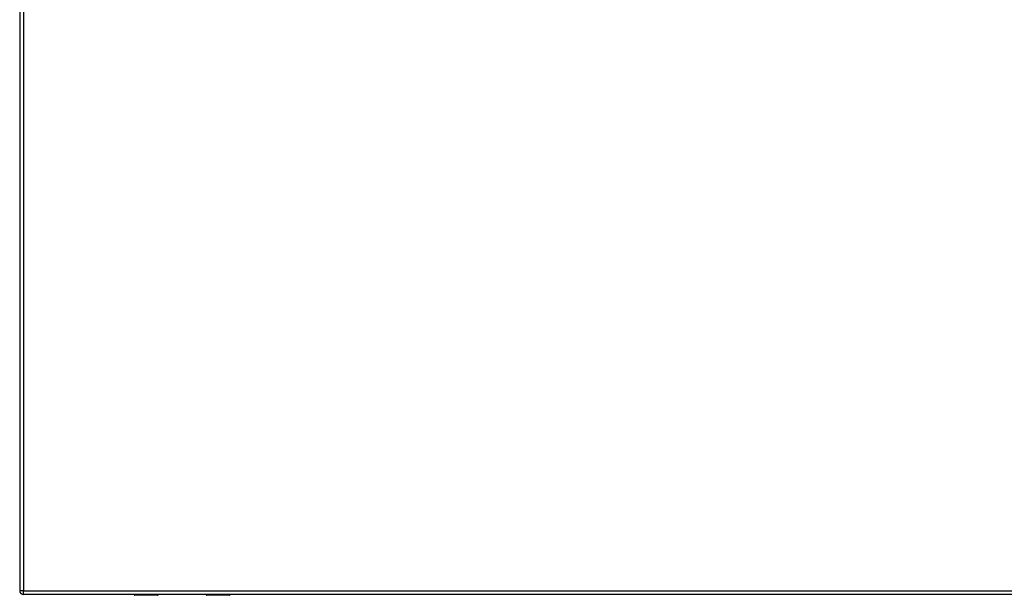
# Model space of a CAD drawing. Header units: inches. Extents: x 76 to 184, y 53 to 84.
# Tile 17 of 30: x 130 to 156, y 53 to 68. Entities that reach past the tile are written whole.
import ezdxf

# ---------------------------------------------------------------- set-up
doc = ezdxf.new("R2010")
doc.units = ezdxf.units.IN
doc.header["$MEASUREMENT"] = 0
doc.layers.add('Visible Edges(ANSI)', color=7, linetype='Continuous', lineweight=25)
doc.layers.add('Visible Tangent Edges(ANSI)', color=7, linetype='Continuous', lineweight=25)

msp = doc.modelspace()

# ---------------------------------------------------------------- linework, layer by layer
at = {"layer": 'Visible Edges(ANSI)'}
for p, q in [((130.02, 84.374), (130.02, 52.654)), ((183.724, 52.555), (130.119, 52.555)), ((133.64, 52.555), (133.64, 52.551)), ((134.9, 52.551), (134.9, 52.555)), ((133.624, 52.535), (133.035, 52.535)), ((135.505, 52.535), (134.915, 52.535))]:
    msp.add_line(p, q, dxfattribs=at)
for centre, radius, start, end in [((130.119, 52.654), 0.099, 180, 270), ((133.035, 52.555), 0.0197, 180.55, 270), ((133.624, 52.551), 0.0157, 270, 0), ((134.915, 52.551), 0.0157, 180, 270), ((135.505, 52.555), 0.0197, 270, 359.45)]:
    msp.add_arc(centre, radius, start, end, dxfattribs=at)
at = {"layer": 'Visible Tangent Edges(ANSI)'}
for p, q in [((130.119, 84.374), (130.119, 52.654)), ((130.119, 52.654), (130.02, 52.654)), ((130.119, 52.555), (130.119, 52.654)), ((130.119, 52.654), (183.724, 52.654)), ((133.035, 52.555), (133.035, 52.535)), ((133.624, 52.535), (133.624, 52.555)), ((134.915, 52.555), (134.915, 52.535)), ((135.505, 52.535), (135.505, 52.555))]:
    msp.add_line(p, q, dxfattribs=at)
for points, knots in [([(133.255, 52.555), (133.256, 52.551), (133.259, 52.549), (133.269, 52.545), (133.277, 52.544), (133.292, 52.544), (133.299, 52.544), (133.31, 52.547), (133.313, 52.55), (133.316, 52.553), (133.316, 52.554), (133.316, 52.555)], [0.0165889, 0.0165889, 0.0165889, 0.0165889, 0.0704698, 0.0704698, 0.1281317, 0.1281317, 0.1830384, 0.1830384, 0.2314647, 0.2314647, 0.2452151, 0.2452151, 0.2452151, 0.2452151]), ([(133.297, 52.555), (133.293, 52.554), (133.289, 52.553), (133.281, 52.553), (133.277, 52.554), (133.274, 52.555)], [-0.17468668, -0.17468668, -0.17468668, -0.17468668, -0.12813171, -0.12813171, -0.08725803, -0.08725803, -0.08725803, -0.08725803]), ([(135.223, 52.555), (135.224, 52.551), (135.227, 52.549), (135.238, 52.545), (135.245, 52.544), (135.26, 52.544), (135.267, 52.544), (135.278, 52.547), (135.282, 52.55), (135.284, 52.553), (135.285, 52.554), (135.285, 52.555)], [0.0165889, 0.0165889, 0.0165889, 0.0165889, 0.0704698, 0.0704698, 0.1281317, 0.1281317, 0.1830384, 0.1830384, 0.2314647, 0.2314647, 0.2452151, 0.2452151, 0.2452151, 0.2452151]), ([(135.265, 52.555), (135.262, 52.554), (135.257, 52.553), (135.25, 52.553), (135.246, 52.554), (135.243, 52.555)], [-0.17468668, -0.17468668, -0.17468668, -0.17468668, -0.12813171, -0.12813171, -0.08725803, -0.08725803, -0.08725803, -0.08725803])]:
    msp.add_open_spline(points, degree=3, knots=knots, dxfattribs=at)

doc.saveas('drawing.dxf')
